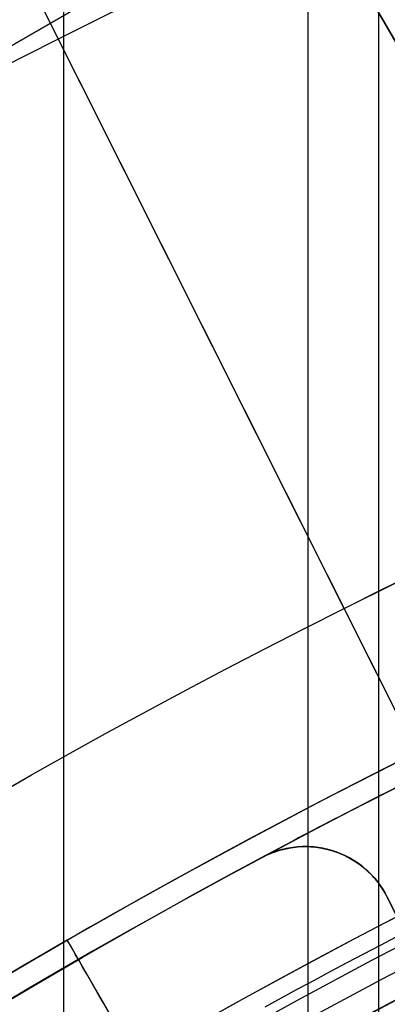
# Model space of a CAD drawing. Extents: x 16119 to 17321, y -6854 to -5812.
# Tile 56 of 68: x 16682.54 to 16686.55, y -6408.78 to -6398.04. Entities that reach past the tile are written whole.
import ezdxf

# ---------------------------------------------------------------- set-up
doc = ezdxf.new("R2010")
doc.units = 0
doc.layers.get('0').update_dxf_attribs({"linetype": 'CONTINUOUS'})
doc.layers.add('BLANCO_METALICO', color=7, linetype='CONTINUOUS')
doc.layers.add('COLOR', color=7, linetype='CONTINUOUS')

msp = doc.modelspace()

# ---------------------------------------------------------------- linework, layer by layer
for p, q in [((16683.02003097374, -6431.630242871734, 55.92514964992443), (16683.02003097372, -5811.867811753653, 55.92514964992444)), ((16685.67946878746, -5811.867811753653, 56.2954829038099), (16685.67946877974, -6429.202185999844, 56.2954829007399)), ((16686.45609002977, -6428.491982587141, 56.71842638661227), (16686.45609002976, -5811.867811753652, 56.71842638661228)), ((16683.05851825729, -6408.079530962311, 89.37470231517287), (16684.20851825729, -6410.071389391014, 89.37470231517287)), ((16683.05851825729, -6408.079530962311, 48.00000292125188), (16683.05851825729, -6408.079530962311, 54.89315626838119)), ((16683.05851825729, -6408.079530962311, 60.58108248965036), (16683.05851825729, -6408.079530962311, 89.37470231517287))]:
    msp.add_line(p, q)
at = {"extrusion": (-0.2249510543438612, 1.815235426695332e-15, 0.974370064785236)}
msp.add_lwpolyline([(6430.280943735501, 16368.81340159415), (6429.80552891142, 16368.47828393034), (6429.332365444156, 16368.13909265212), (6428.861502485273, 16367.79585114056), (6428.392988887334, 16367.44858360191), (6427.926873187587, 16367.09731506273), (6427.463203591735, 16366.74207136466), (6427.002027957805, 16366.38287915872), (6426.543393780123, 16366.01976589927), (6426.087348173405, 16365.65275983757), (6425.633937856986, 16365.28189001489), (6425.183209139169, 16364.9071862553), (6424.735207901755, 16364.52867915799), (6424.289979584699, 16364.14640008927), (6423.84756917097, 16363.76038117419), (6423.40802117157, 16363.3706552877), (6422.971379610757, 16362.97725604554), (6422.537688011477, 16362.58021779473), (6422.106989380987, 16362.17957560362), (6421.679326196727, 16361.77536525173), (6421.254740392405, 16361.36762321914), (6420.833273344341, 16360.95638667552), (6420.414965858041, 16360.54169346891), (6419.999858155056, 16360.12358211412), (6419.587989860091, 16359.70209178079), (6419.179399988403, 16359.27726228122), (6418.77412693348, 16358.84913405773), (6418.372208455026, 16358.41774816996), (6417.973681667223, 16357.98314628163), (6417.578583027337, 16357.54537064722), (6417.186948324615, 16357.10446409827), (6416.79881266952, 16356.66047002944), (6416.414210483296, 16356.21343238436), (6416.033175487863, 16355.76339564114), (6415.655740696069, 16355.31040479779), (6415.281938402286, 16354.85450535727), (6414.911800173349, 16354.39574331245), (6414.545356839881, 16353.93416513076), (6414.182638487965, 16353.46981773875), (6413.823674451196, 16353.00274850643), (6413.468493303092, 16352.53300523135), (6413.117122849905, 16352.06063612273), (6412.769590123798, 16351.5856897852), (6412.425921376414, 16351.10821520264), (6412.086142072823, 16350.62826172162), (6411.750276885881, 16350.14587903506), (6411.418349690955, 16349.66111716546), (6411.090383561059, 16349.17402644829), (6410.766400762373, 16348.68465751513), (6410.446422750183, 16348.19306127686), (6410.130470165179, 16347.6992889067), (6409.818562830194, 16347.2033918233), (6409.510719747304, 16346.70542167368), (6409.206959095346, 16346.20543031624), (6408.907298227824, 16345.70346980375), (6408.611753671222, 16345.19959236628), (6408.320341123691, 16344.69385039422), (6408.033075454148, 16344.18629642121), (6407.749970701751, 16343.67698310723), (6407.471040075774, 16343.16596322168), (6407.19629595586, 16342.65328962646), (6406.925749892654, 16342.13901525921), (6406.659412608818, 16341.62319311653), (6406.397294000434, 16341.10587623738), (6406.139403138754, 16340.58711768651), (6405.885748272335, 16340.06697053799), (6405.636336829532, 16339.54548785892), (6405.391175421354, 16339.02272269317), (6405.150269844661, 16338.49872804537), (6404.91362508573, 16337.97355686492), (6404.681245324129, 16337.44726203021), (6404.453133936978, 16336.91989633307), (6404.229293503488, 16336.39151246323), (6404.009725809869, 16335.86216299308), (6403.794431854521, 16335.33190036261), (6403.583411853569, 16334.80077686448), (6403.376665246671, 16334.2688446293), (6403.174190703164, 16333.7361556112), (6402.975986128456, 16333.2027615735), (6402.782048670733, 16332.6687140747), (6402.592374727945, 16332.13406445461), (6402.406959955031, 16331.59886382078), (6402.225799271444, 16331.06316303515), (6402.0488868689, 16330.52701270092), (6401.876216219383, 16329.99046314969), (6401.707780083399, 16329.45356442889), (6401.543570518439, 16328.91636628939), (6401.383578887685, 16328.37891817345), (6401.227795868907, 16327.8412692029), (6401.076211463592, 16327.30346816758), (6400.928815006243, 16326.76556351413), (6400.785595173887, 16326.22760333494), (6400.646539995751, 16325.68963535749), (6400.511636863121, 16325.15170693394), (6400.380872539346, 16324.61386503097), (6400.254233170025, 16324.07615621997), (6400.131704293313, 16323.53862666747), (6400.013270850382, 16323.00132212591), (6399.898917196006, 16322.46428792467), (6399.788627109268, 16321.9275689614), (6399.682383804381, 16321.39120969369), (6399.580169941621, 16320.85525413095), (6399.481967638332, 16320.31974582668), (6399.387758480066, 16319.784727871), (6399.297523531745, 16319.25024288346), (6399.211243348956, 16318.71633300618), (6399.128897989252, 16318.18303989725), (6399.050467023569, 16317.65040472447), (6398.975929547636, 16317.11846815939), (6398.905264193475, 16316.58727037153), (6398.8384491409, 16316.05685102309), (6398.775462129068, 16315.52724926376), (6398.716280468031, 16314.99850372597), (6398.660881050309, 16314.47065252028), (6398.609240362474, 16313.9437332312), (6398.561334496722, 16313.41778291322), (6398.517139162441, 16312.89283808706), (6398.476629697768, 16312.36893473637), (6398.439781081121, 16311.84610830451), (6398.406567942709, 16311.32439369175), (6398.376964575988, 16310.80382525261), (6398.350944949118, 16310.2844367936), (6398.328482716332, 16309.76626157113), (6398.30955122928, 16309.24933228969), (6398.294123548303, 16308.7336811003), (6398.282172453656, 16308.21933959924), (6398.273670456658, 16307.70633882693), (6398.268589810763, 16307.19470926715), (6398.266902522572, 16306.6844808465), (6398.268649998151, 16306.16523207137), (6398.273912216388, 16305.64453279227), (6398.282718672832, 16305.12241456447), (6398.295098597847, 16304.59890954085), (6398.311080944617, 16304.07405047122), (6398.330694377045, 16303.54787070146), (6398.353967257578, 16303.02040417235), (6398.380927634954, 16302.49168541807), (6398.411603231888, 16301.96174956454), (6398.446021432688, 16301.43063232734), (6398.484209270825, 16300.89837000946), (6398.526193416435, 16300.36499949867), (6398.572000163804, 16299.83055826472), (6398.621655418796, 16299.29508435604), (6398.67518468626, 16298.75861639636), (6398.732613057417, 16298.22119358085), (6398.793965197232, 16297.68285567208), (6398.859265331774, 16297.14364299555), (6398.92853723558, 16296.60359643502), (6399.001804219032, 16296.06275742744), (6399.079089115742, 16295.52116795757), (6399.160414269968, 16294.97887055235), (6399.245801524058, 16294.43590827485), (6399.335272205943, 16293.89232471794), (6399.428847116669, 16293.34816399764), (6399.526546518, 16292.80347074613), (6399.628390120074, 16292.25829010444), (6399.734397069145, 16291.71266771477), (6399.844585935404, 16291.16664971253), (6399.958974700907, 16290.62028271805), (6400.077580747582, 16290.0736138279), (6400.200420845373, 16289.52669060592), (6400.327511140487, 16288.97956107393), (6400.458867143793, 16288.43227370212), (6400.59450371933, 16287.88487739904), (6400.734435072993, 16287.33742150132), (6400.878674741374, 16286.7899557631), (6401.027235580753, 16286.24253034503), (6401.180129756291, 16285.69519580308), (6401.337368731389, 16285.14800307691), (6401.498963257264, 16284.60100347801), (6401.664923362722, 16284.05424867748), (6401.835258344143, 16283.50779069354), (6402.009976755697, 16282.9616818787), (6402.189086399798, 16282.41597490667), (6402.372594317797, 16281.87072275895), (6402.560506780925, 16281.32597871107), (6402.75282928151, 16280.78179631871), (6402.949566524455, 16280.23822940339), (6403.150722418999, 16279.69533203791), (6403.356300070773, 16279.1531585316), (6403.566301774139, 16278.61176341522), (6403.780729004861, 16278.07120142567), (6403.999582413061, 16277.53152749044), (6404.222861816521, 16276.99279671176), (6404.450566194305, 16276.45506435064), (6404.682693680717, 16275.91838581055), (6404.91924155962, 16275.38281662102), (6405.160206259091, 16274.84841242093), (6405.405583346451, 16274.31522894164), (6405.65536752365, 16273.78332198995), (6405.909552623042, 16273.25274743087), (6406.168131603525, 16272.7235611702), (6406.431096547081, 16272.19581913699), (6406.698438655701, 16271.66957726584), (6406.97014824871, 16271.14489147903), (6407.246214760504, 16270.62181766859), (6407.526626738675, 16270.10041167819), (6407.811371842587, 16269.58072928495), (6408.100436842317, 16269.06282618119), (6408.39380761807, 16268.54675795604), (6408.691469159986, 16268.03258007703), (6408.993405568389, 16267.52034787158), (6409.299600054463, 16267.01011650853), (6409.610034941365, 16266.50194097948), (6409.924691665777, 16265.9958760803), (6410.243550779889, 16265.49197639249), (6410.566591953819, 16264.99029626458), (6410.893793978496, 16264.49088979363), (6411.225134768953, 16263.99381080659), (6411.560591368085, 16263.4991128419), (6411.900139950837, 16263.00684913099), (6412.24375582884, 16262.51707257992), (6412.591413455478, 16262.02983575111), (6412.943086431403, 16261.54519084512), (6413.298747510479, 16261.06318968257), (6413.658368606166, 16260.58388368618), (6414.021920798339, 16260.10732386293), (6414.389374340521, 16259.63356078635), (6414.760698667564, 16259.16264457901), (6415.135862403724, 16258.69462489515), (6415.514833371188, 16258.22955090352), (6415.897578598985, 16257.76747127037), (6416.284064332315, 16257.30843414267), (6416.674256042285, 16256.8524871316), (6417.068118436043, 16256.39967729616), (6417.465615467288, 16255.95005112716), (6417.866710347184, 16255.50365453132), (6418.27136555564, 16255.06053281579), (6418.679542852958, 16254.62073067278), (6419.09120329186, 16254.18429216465), (6419.506307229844, 16253.75126070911), (6419.924814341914, 16253.32167906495), (6420.346683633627, 16252.89558931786), (6420.771873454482, 16252.47303286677), (6421.20034151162, 16252.05405041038), (6421.632044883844, 16251.63868193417), (6422.066940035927, 16251.22696669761), (6422.504982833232, 16250.8189432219), (6422.946128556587, 16250.41464927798), (6423.390331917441, 16250.01412187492), (6423.837547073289, 16249.61739724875), (6424.287727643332, 16249.22451085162), (6424.740826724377, 16248.83549734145), (6425.196796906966, 16248.45039057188), (6425.655590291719, 16248.06922358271), (6426.117158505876, 16247.69202859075), (6426.581452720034, 16247.31883698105), (6427.048423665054, 16246.94967929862), (6427.518021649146, 16246.5845852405), (6427.990196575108, 16246.22358364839), (6428.464897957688, 16245.86670250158), (6428.942074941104, 16245.51396891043), (6429.421676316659, 16245.16540911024), (6429.903650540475, 16244.82104845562), (6430.387945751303, 16244.48091141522), (6430.874509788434, 16244.14502156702), (6431.363290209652, 16243.81340159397)], dxfattribs=at)
at = {"extrusion": (-0.224951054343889, -4.293857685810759e-14, 0.9743700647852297)}
msp.add_lwpolyline([(6429.523326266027, 16243.81340159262), (6429.057395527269, 16244.15072514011), (6428.593736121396, 16244.49198488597), (6428.132394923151, 16244.83715706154), (6427.673418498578, 16245.18621712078), (6427.216853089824, 16245.53913974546), (6426.762744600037, 16245.89589885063), (6426.311138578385, 16246.25646759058), (6425.862080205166, 16246.62081836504), (6425.415614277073, 16246.98892282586), (6424.971785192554, 16247.36075188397), (6424.530636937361, 16247.73627571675), (6424.092213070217, 16248.11546377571), (6423.656556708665, 16248.49828479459), (6423.223710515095, 16248.88470679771), (6422.793716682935, 16249.27469710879), (6422.366616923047, 16249.66822235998), (6421.942452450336, 16250.0652485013), (6421.521263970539, 16250.46574081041), (6421.103091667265, 16250.86966390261), (6420.687975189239, 16251.27698174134), (6420.275953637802, 16251.68765764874), (6419.867065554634, 16252.10165431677), (6419.461348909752, 16252.5189338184), (6419.05884108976, 16252.93945761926), (6418.659578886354, 16253.36318658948), (6418.263598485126, 16253.7900810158), (6417.870935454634, 16254.220100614), (6417.481624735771, 16254.65320454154), (6417.09570063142, 16255.0893514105), (6416.713196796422, 16255.52849930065), (6416.334146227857, 16255.97060577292), (6415.958581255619, 16256.41562788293), (6415.586533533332, 16256.86352219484), (6415.218034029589, 16257.31424479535), (6414.853113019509, 16257.76775130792), (6414.491800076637, 16258.22399690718), (6414.134124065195, 16258.68293633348), (6413.780113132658, 16259.14452390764), (6413.429794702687, 16259.60871354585), (6413.083195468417, 16260.07545877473), (6412.740341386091, 16260.54471274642), (6412.40125766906, 16261.01642825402), (6412.065968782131, 16261.49055774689), (6411.734498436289, 16261.9670533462), (6411.406869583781, 16262.4458668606), (6411.083104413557, 16262.92694980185), (6410.76322434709, 16263.41025340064), (6410.44725003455, 16263.89572862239), (6410.13520135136, 16264.38332618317), (6409.827097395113, 16264.87299656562), (6409.522956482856, 16265.36469003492), (6409.222796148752, 16265.85835665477), (6408.926633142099, 16266.35394630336), (6408.634483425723, 16266.85140868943), (6408.346362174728, 16267.3506933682), (6408.062283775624, 16267.85174975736), (6407.782261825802, 16268.35452715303), (6407.506309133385, 16268.8589747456), (6407.234437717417, 16269.36504163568), (6406.966658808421, 16269.8726768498), (6406.702982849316, 16270.38182935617), (6406.443419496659, 16270.89244808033), (6406.187977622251, 16271.40448192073), (6405.936665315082, 16271.91787976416), (6405.689489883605, 16272.43259050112), (6405.446457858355, 16272.94856304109), (6405.207574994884, 16273.46574632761), (6404.972846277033, 16273.98408935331), (6404.742275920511, 16274.50354117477), (6404.515867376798, 16275.0240509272), (6404.293623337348, 16275.54556783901), (6404.075545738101, 16276.06804124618), (6403.861635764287, 16276.59142060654), (6403.651893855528, 16277.11565551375), (6403.446319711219, 16277.6406957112), (6403.24491229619, 16278.16649110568), (6403.047669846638, 16278.69299178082), (6402.85458987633, 16279.22014801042), (6402.665669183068, 16279.74791027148), (6402.480903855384, 16280.27622925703), (6402.300289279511, 16280.80505588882), (6402.123820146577, 16281.33434132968), (6401.951490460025, 16281.86403699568), (6401.783293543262, 16282.39409456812), (6401.619222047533, 16282.92446600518), (6401.459267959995, 16283.45510355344), (6401.303422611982, 16283.98595975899), (6401.151676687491, 16284.51698747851), (6401.004020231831, 16285.04813988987), (6400.860442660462, 16285.57937050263), (6400.720932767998, 16286.11063316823), (6400.585478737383, 16286.64188208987), (6400.454068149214, 16287.17307183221), (6400.326687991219, 16287.70415733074), (6400.203324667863, 16288.2350939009), (6400.083964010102, 16288.76583724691), (6399.968591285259, 16289.29634347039), (6399.857191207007, 16289.82656907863), (6399.749747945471, 16290.3564709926), (6399.64624513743, 16290.88600655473), (6399.546665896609, 16291.41513353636), (6399.45099282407, 16291.94381014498), (6399.359208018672, 16292.47199503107), (6399.271293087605, 16292.99964729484), (6399.187229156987, 16293.52672649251), (6399.106996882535, 16294.05319264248), (6399.030576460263, 16294.57900623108), (6398.957947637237, 16295.10412821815), (6398.889089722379, 16295.62852004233), (6398.82398159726, 16296.15214362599), (6398.762601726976, 16296.67496138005), (6398.704928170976, 16297.19693620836), (6398.650938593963, 16297.71803151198), (6398.600610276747, 16298.23821119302), (6398.553920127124, 16298.75743965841), (6398.510844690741, 16299.27568182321), (6398.471360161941, 16299.79290311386), (6398.435442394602, 16300.30906947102), (6398.403066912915, 16300.82414735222), (6398.374208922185, 16301.33810373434), (6398.348843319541, 16301.85090611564), (6398.326944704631, 16302.36252251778), (6398.308487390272, 16302.87292148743), (6398.29344541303, 16303.38207209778), (6398.281792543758, 16303.88994394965), (6398.273502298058, 16304.39650717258), (6398.268547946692, 16304.9017324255), (6398.266902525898, 16305.4055908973), (6398.268695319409, 16305.93152943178), (6398.274094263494, 16306.45895561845), (6398.28313000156, 16306.98783665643), (6398.295832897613, 16307.51813911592), (6398.312233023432, 16308.04982893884), (6398.332360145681, 16308.58287143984), (6398.356243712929, 16309.1172313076), (6398.383912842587, 16309.65287260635), (6398.415396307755, 16310.18975877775), (6398.45072252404, 16310.72785264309), (6398.48991953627, 16311.26711640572), (6398.5330150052, 16311.8075116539), (6398.580036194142, 16312.34899936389), (6398.631009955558, 16312.89153990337), (6398.685962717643, 16313.43509303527), (6398.744920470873, 16313.97961792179), (6398.807908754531, 16314.52507312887), (6398.874952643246, 16315.07141663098), (6398.946076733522, 16315.61860581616), (6399.021305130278, 16316.16659749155), (6399.100661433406, 16316.71534788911), (6399.184168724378, 16317.26481267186), (6399.271849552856, 16317.81494694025), (6399.363725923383, 16318.36570523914), (6399.4598192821, 16318.91704156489), (6399.560150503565, 16319.46890937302), (6399.664739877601, 16320.02126158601), (6399.773607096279, 16320.57405060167), (6399.886771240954, 16321.12722830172), (6400.004250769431, 16321.68074606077), (6400.126063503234, 16322.23455475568), (6400.252226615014, 16322.78860477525), (6400.382756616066, 16323.3428460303), (6400.517669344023, 16323.89722796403), (6400.65697995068, 16324.45169956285), (6400.800702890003, 16325.00620936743), (6400.948851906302, 16325.56070548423), (6401.101440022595, 16326.11513559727), (6401.25847952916, 16326.66944698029), (6401.419981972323, 16327.22358650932), (6401.585958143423, 16327.77750067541), (6401.756418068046, 16328.33113559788), (6401.931370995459, 16328.8844370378), (6402.110825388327, 16329.43735041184), (6402.294788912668, 16329.98982080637), (6402.483268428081, 16330.54179299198), (6402.676269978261, 16331.09321143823), (6402.873798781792, 16331.64402032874), (6403.075859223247, 16332.19416357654), (6403.282454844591, 16332.74358483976), (6403.493588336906, 16333.29222753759), (6403.709261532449, 16333.8400348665), (6403.929475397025, 16334.3869498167), (6404.154230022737, 16334.93291518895), (6404.38352462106, 16335.47787361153), (6404.617357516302, 16336.02176755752), (6404.855726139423, 16336.56453936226), (6405.098627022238, 16337.10613124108), (6405.346055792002, 16337.64648530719), (6405.598007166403, 16338.18554358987), (6405.854474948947, 16338.72324805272), (6406.115452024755, 16339.25954061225), (6406.38093035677, 16339.79436315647), (6406.650900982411, 16340.3276575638), (6406.925354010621, 16340.85936572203), (6407.204278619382, 16341.38942954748), (6407.487663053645, 16341.91779100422), (6407.775494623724, 16342.44439212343), (6408.067759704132, 16342.96917502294), (6408.364443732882, 16343.49208192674), (6408.665531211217, 16344.0130551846), (6408.97100570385, 16344.53203729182), (6409.280849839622, 16345.04897090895), (6409.595045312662, 16345.56379888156), (6409.913572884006, 16346.07646426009), (6410.236412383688, 16346.58691031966), (6410.5635427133, 16347.09508057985), (6410.894941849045, 16347.6009188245), (6411.230586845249, 16348.10436912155), (6411.570453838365, 16348.60537584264), (6411.914518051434, 16349.10388368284), (6412.262753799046, 16349.59983768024), (6412.615134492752, 16350.0931832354), (6412.971632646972, 16350.58386613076), (6413.332219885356, 16351.07183254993), (6413.696866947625, 16351.5570290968), (6414.065543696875, 16352.0394028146), (6414.438219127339, 16352.51890120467), (6414.814861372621, 16352.99547224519), (6415.195437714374, 16353.4690644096), (6415.579914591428, 16353.93962668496), (6415.968257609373, 16354.40710858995), (6416.360431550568, 16354.87146019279), (6416.756400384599, 16355.33263212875), (6417.156127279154, 16355.79057561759), (6417.559574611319, 16356.24524248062), (6417.966703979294, 16356.69658515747), (6418.377476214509, 16357.14455672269), (6418.791851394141, 16357.58911090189), (6419.209788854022, 16358.03020208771), (6419.631247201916, 16358.46778535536), (6420.056184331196, 16358.90181647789), (6420.484557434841, 16359.33225194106), (6420.916323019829, 16359.75904895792), (6421.351436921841, 16360.18216548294), (6421.789854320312, 16360.60156022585), (6422.2315297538, 16361.01719266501), (6422.676417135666, 16361.42902306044), (6423.124469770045, 16361.83701246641), (6423.575640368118, 16362.24112274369), (6424.029881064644, 16362.64131657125), (6424.487143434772, 16363.03755745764), (6424.94737851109, 16363.42980975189), (6425.410536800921, 16363.81803865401), (6425.876568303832, 16364.20221022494), (6426.345422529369, 16364.58229139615), (6426.817048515, 16364.95824997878), (6427.291394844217, 16365.33005467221), (6427.768409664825, 16365.69767507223), (6428.248040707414, 16366.0610816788), (6428.73023530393, 16366.42024590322), (6429.214940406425, 16366.77514007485), (6429.702102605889, 16367.1257374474), (6430.19166815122, 16367.47201220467), (6430.683582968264, 16367.81393946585), (6431.17779267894, 16368.15149529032), (6431.674242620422, 16368.48465668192), (6432.172877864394, 16368.81340159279)], dxfattribs=at)
at = {"extrusion": (-0.2249510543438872, -3.813241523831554e-14, 0.9743700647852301)}
msp.add_lwpolyline([(6435.731131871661, 16243.81340159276), (6435.220582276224, 16244.12236999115), (6434.712036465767, 16244.43603470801), (6434.205554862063, 16244.75437677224), (6433.701197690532, 16245.07737613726), (6433.199024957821, 16245.40501168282), (6432.699096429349, 16245.73726121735), (6432.201471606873, 16246.07410148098), (6431.706209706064, 16246.41550814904), (6431.213369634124, 16246.76145583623), (6430.723009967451, 16247.11191810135), (6430.23518892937, 16247.4668674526), (6429.749964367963, 16247.82627535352), (6429.267393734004, 16248.1901122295), (6428.787534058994, 16248.55834747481), (6428.310441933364, 16248.93094946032), (6427.836173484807, 16249.30788554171), (6427.364784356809, 16249.68912206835), (6426.896329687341, 16250.07462439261), (6426.430864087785, 16250.46435687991), (6425.96844162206, 16250.85828291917), (6425.509115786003, 16251.25636493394), (6425.052939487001, 16251.65856439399), (6424.59996502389, 16252.06484182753), (6424.15024406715, 16252.47515683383), (6423.703827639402, 16252.88946809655), (6423.260766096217, 16253.30773339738), (6422.821109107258, 16253.72990963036), (6422.384905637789, 16254.15595281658), (6421.952203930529, 16254.58581811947), (6421.523051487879, 16255.01945986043), (6421.097495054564, 16255.45683153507), (6420.675580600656, 16255.89788582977), (6420.257353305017, 16256.34257463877), (6419.842857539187, 16256.79084908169), (6419.432136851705, 16257.24265952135), (6419.02523395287, 16257.69795558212), (6418.622190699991, 16258.15668616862), (6418.22304808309, 16258.61879948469), (6417.82784621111, 16259.08424305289), (6417.436624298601, 16259.55296373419), (6417.049420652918, 16260.02490774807), (6416.666272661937, 16260.50002069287), (6416.287216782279, 16260.97824756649), (6415.912288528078, 16261.45953278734), (6415.541522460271, 16261.94382021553), (6415.174952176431, 16262.43105317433), (6414.812610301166, 16262.92117447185), (6414.454528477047, 16263.41412642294), (6414.100737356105, 16263.90985087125), (6413.751266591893, 16264.40828921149), (6413.406144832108, 16264.90938241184), (6413.065399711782, 16265.41307103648), (6412.729057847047, 16265.91929526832), (6412.397144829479, 16266.4279949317), (6412.069685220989, 16266.93910951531), (6411.746702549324, 16267.45257819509), (6411.428219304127, 16267.96833985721), (6411.114256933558, 16268.48633312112), (6410.804835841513, 16269.00649636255), (6410.499975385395, 16269.52876773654), (6410.199693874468, 16270.05308520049), (6409.904008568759, 16270.57938653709), (6409.612935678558, 16271.10760937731), (6409.326490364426, 16271.63769122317), (6409.044686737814, 16272.16956947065), (6408.76753786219, 16272.7031814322), (6408.495055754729, 16273.23846435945), (6408.227251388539, 16273.77535546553), (6407.964134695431, 16274.3137919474), (6407.705714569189, 16274.85371100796), (6407.451998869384, 16275.39504987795), (6407.202994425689, 16275.93774583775), (6406.958707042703, 16276.48173623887), (6406.719141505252, 16277.02695852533), (6406.484301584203, 16277.57335025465), (6406.254190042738, 16278.12084911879), (6406.028808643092, 16278.66939296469), (6405.808158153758, 16279.21891981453), (6405.592238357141, 16279.76936788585), (6405.381048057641, 16280.32067561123), (6405.174585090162, 16280.8727816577), (6404.972846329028, 16281.42562494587), (6404.775827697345, 16281.97914466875), (6404.583524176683, 16282.53328031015), (6404.395929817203, 16283.08797166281), (6404.213037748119, 16283.64315884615), (6404.034840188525, 16284.19878232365), (6403.861328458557, 16284.7547829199), (6403.692492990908, 16285.31110183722), (6403.52832334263, 16285.86768067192), (6403.368808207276, 16286.42446143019), (6403.213935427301, 16286.98138654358), (6403.063692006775, 16287.53839888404), (6402.918064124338, 16288.09544177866), (6402.777037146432, 16288.65245902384), (6402.640595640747, 16289.20939489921), (6402.508723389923, 16289.76619418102), (6402.381403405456, 16290.32280215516), (6402.258617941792, 16290.87916462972), (6402.140348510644, 16291.43522794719), (6402.026575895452, 16291.99093899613), (6401.917280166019, 16292.54624522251), (6401.81244069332, 16293.10109464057), (6401.712036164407, 16293.65543584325), (6401.616044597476, 16294.2092180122), (6401.524443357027, 16294.76239092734), (6401.437209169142, 16295.31490497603), (6401.354318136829, 16295.86671116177), (6401.275745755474, 16296.41776111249), (6401.201466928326, 16296.96800708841), (6401.131455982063, 16297.51740198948), (6401.065686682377, 16298.06589936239), (6401.004132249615, 16298.61345340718), (6400.946765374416, 16299.16001898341), (6400.893558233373, 16299.70555161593), (6400.844482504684, 16300.25000750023), (6400.799509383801, 16300.79334350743), (6400.758609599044, 16301.33551718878), (6400.7217534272, 16301.8764867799), (6400.688910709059, 16302.41621120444), (6400.660050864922, 16302.95465007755), (6400.635142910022, 16303.49176370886), (6400.614155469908, 16304.02751310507), (6400.597056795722, 16304.56185997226), (6400.583814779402, 16305.09476671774), (6400.574396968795, 16305.62619645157), (6400.568770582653, 16306.15611298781), (6400.56690252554, 16306.68448084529), (6400.568701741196, 16307.20302176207), (6400.574120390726, 16307.72305499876), (6400.583189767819, 16308.24454703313), (6400.595940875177, 16308.76746368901), (6400.612404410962, 16309.29177013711), (6400.632610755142, 16309.81743089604), (6400.656589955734, 16310.34440983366), (6400.684371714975, 16310.8726701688), (6400.715985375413, 16311.40217447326), (6400.751459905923, 16311.93288467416), (6400.790823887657, 16312.46476205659), (6400.834105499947, 16312.99776726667), (6400.881332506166, 16313.53186031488), (6400.932532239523, 16314.06700057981), (6400.987731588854, 16314.60314681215), (6401.046956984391, 16315.14025713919), (6401.110234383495, 16315.67828906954), (6401.177589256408, 16316.21719949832), (6401.249046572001, 16316.75694471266), (6401.324630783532, 16317.29748039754), (6401.404365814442, 16317.83876164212), (6401.488275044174, 16318.38074294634), (6401.576381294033, 16318.92337822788), (6401.668706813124, 16319.46662082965), (6401.765273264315, 16320.01042352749), (6401.86610171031, 16320.55473853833), (6401.971212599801, 16321.09951752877), (6402.0806257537, 16321.64471162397), (6402.194360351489, 16322.19027141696), (6402.312434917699, 16322.73614697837), (6402.434867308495, 16323.28228786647), (6402.561674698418, 16323.82864313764), (6402.692873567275, 16324.37516135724), (6402.828479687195, 16324.92179061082), (6402.968508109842, 16325.46847851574), (6403.112973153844, 16326.01517223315), (6403.261888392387, 16326.56181848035), (6403.415266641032, 16327.10836354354), (6403.573119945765, 16327.65475329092), (6403.735459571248, 16328.20093318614), (6403.902295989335, 16328.74684830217), (6404.073638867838, 16329.29244333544), (6404.249497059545, 16329.83766262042), (6404.429878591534, 16330.38245014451), (6404.614790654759, 16330.92674956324), (6404.804239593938, 16331.47050421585), (6404.998230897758, 16332.01365714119), (6405.196769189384, 16332.55615109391), (6405.39985821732, 16333.09792856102), (6405.607500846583, 16333.63893177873), (6405.819699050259, 16334.17910274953), (6406.036453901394, 16334.71838325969), (6406.257765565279, 16335.25671489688), (6406.483633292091, 16335.79403906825), (6406.714055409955, 16336.33029701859), (6406.949029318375, 16336.86542984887), (6407.188551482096, 16337.39937853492), (6407.43261742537, 16337.9320839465), (6407.68122172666, 16338.46348686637), (6407.934358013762, 16338.99352800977), (6408.192018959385, 16339.52214804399), (6408.454196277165, 16340.04928760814), (6408.720880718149, 16340.5748873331), (6408.992062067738, 16341.09888786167), (6409.267729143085, 16341.62122986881), (6409.547869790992, 16342.14185408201), (6409.832470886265, 16342.66070130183), (6410.121518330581, 16343.17771242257), (6410.414997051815, 16343.69282845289), (6410.712891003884, 16344.20599053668), (6411.015183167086, 16344.71713997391), (6411.321855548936, 16345.22621824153), (6411.632889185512, 16345.73316701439), (6411.948264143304, 16346.23792818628), (6412.267959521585, 16346.74044389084), (6412.591953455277, 16347.24065652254), (6412.920223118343, 16347.73850875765), (6413.252744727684, 16348.23394357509), (6413.589493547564, 16348.72690427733), (6413.930443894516, 16349.2173345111), (6414.275569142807, 16349.70517828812), (6414.624841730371, 16350.19038000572), (6414.978233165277, 16350.67288446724), (6415.335714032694, 16351.15263690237), (6415.697254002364, 16351.62958298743), (6416.062821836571, 16352.10366886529), (6416.432385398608, 16352.57484116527), (6416.805911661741, 16353.04304702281), (6417.183366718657, 16353.50823409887), (6417.564715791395, 16353.97035059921), (6417.949923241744, 16354.42934529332), (6418.338952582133, 16354.88516753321), (6418.731766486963, 16355.33776727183), (6419.128326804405, 16355.7870950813), (6419.528594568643, 16356.23310217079), (6419.932530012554, 16356.67574040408), (6420.340092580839, 16357.11496231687), (6420.751240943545, 16357.55072113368), (6421.165933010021, 16357.98297078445), (6421.584125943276, 16358.41166592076), (6422.005776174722, 16358.83676193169), (6422.430839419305, 16359.25821495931), (6422.859270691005, 16359.6759819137), (6423.291024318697, 16360.09002048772), (6423.726053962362, 16360.50028917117), (6424.164312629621, 16360.90674726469), (6424.605752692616, 16361.30935489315), (6425.050325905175, 16361.70807301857), (6425.4979834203, 16362.10286345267), (6425.948675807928, 16362.49368886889), (6426.402353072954, 16362.88051281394), (6426.858964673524, 16363.26329971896), (6427.318459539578, 16363.64201491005), (6427.780786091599, 16364.01662461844), (6428.245892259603, 16364.38709599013), (6428.713725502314, 16364.75339709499), (6429.184232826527, 16365.11549693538), (6429.657360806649, 16365.47336545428), (6430.133055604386, 16365.82697354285), (6430.611262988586, 16366.17629304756), (6431.091928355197, 16366.5212967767), (6431.574996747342, 16366.86195850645), (6432.060412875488, 16367.19825298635), (6432.548121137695, 16367.53015594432), (6433.038065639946, 16367.8576440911), (6433.530190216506, 16368.18069512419), (6434.024438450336, 16368.49928773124), (6434.520753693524, 16368.81340159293)], dxfattribs=at)
at = {"extrusion": (-0.2249510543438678, -2.125442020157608e-14, 0.9743700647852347)}
msp.add_lwpolyline([(6436.038130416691, 16368.45963077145), (6435.524016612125, 16368.15204146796), (6435.01188904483, 16367.83970087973), (6434.50180909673, 16367.52262759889), (6433.99383796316, 16367.20084131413), (6433.488036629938, 16366.87436280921), (6432.984465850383, 16366.54321396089), (6432.48318612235, 16366.20741773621), (6431.984257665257, 16365.86699818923), (6431.487740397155, 16365.52198045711), (6430.993693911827, 16365.17239075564), (6430.502177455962, 16364.81825637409), (6430.013249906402, 16364.45960566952), (6429.52696974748, 16364.09646806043), (6429.043395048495, 16363.72887401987), (6428.562583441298, 16363.3568550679), (6428.084592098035, 16362.98044376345), (6427.609477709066, 16362.59967369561), (6427.137296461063, 16362.21457947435), (6426.668104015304, 16361.82519672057), (6426.201955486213, 16361.43156205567), (6425.7389054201, 16361.03371309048), (6425.279007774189, 16360.63168841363), (6424.822315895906, 16360.22552757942), (6424.368882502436, 16359.81527109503), (6423.918759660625, 16359.40096040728), (6423.471998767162, 16358.98263788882), (6423.028650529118, 16358.56034682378), (6422.588764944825, 16358.13413139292), (6422.152391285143, 16357.7040366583), (6421.71957807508, 16357.27010854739), (6421.29037307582, 16356.83239383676), (6420.86482326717, 16356.39094013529), (6420.442974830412, 16355.94579586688), (6420.024873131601, 16355.49701025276), (6419.610562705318, 16355.04463329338), (6419.200087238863, 16354.58871574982), (6418.793489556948, 16354.12930912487), (6418.390811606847, 16353.66646564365), (6417.992094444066, 16353.20023823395), (6417.597378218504, 16352.73068050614), (6417.206702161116, 16352.25784673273), (6416.82010457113, 16351.78179182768), (6416.437622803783, 16351.30257132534), (6416.059293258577, 16350.82024135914), (6415.685151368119, 16350.33485863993), (6415.31523158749, 16349.84648043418), (6414.949567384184, 16349.35516454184), (6414.588191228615, 16348.86096927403), (6414.231134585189, 16348.3639534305), (6413.878427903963, 16347.86417627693), (6413.530100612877, 16347.36169752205), (6413.186181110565, 16346.85657729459), (6412.846696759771, 16346.34887612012), (6412.51167388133, 16345.83865489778), (6412.181137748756, 16345.32597487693), (6411.855112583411, 16344.81089763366), (6411.53362155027, 16344.29348504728), (6411.216686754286, 16343.7737992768), (6410.90432923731, 16343.25190273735), (6410.59656897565, 16342.72785807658), (6410.293424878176, 16342.20172815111), (6409.994914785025, 16341.673576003), (6409.701055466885, 16341.14346483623), (6409.411862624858, 16340.61145799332), (6409.127350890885, 16340.07761893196), (6408.847533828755, 16339.54201120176), (6408.57242393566, 16339.00469842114), (6408.302032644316, 16338.46574425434), (6408.036370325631, 16337.92521238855), (6407.775446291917, 16337.38316651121), (6407.519268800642, 16336.83967028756), (6407.267845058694, 16336.29478733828), (6407.021181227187, 16335.74858121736), (6406.779282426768, 16335.20111539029), (6406.542152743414, 16334.65245321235), (6406.30979523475, 16334.10265790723), (6406.082211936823, 16333.55179254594), (6405.859403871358, 16332.99992002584), (6405.641371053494, 16332.4471030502), (6405.42811249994, 16331.89340410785), (6405.219626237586, 16331.33888545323), (6405.015909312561, 16330.78360908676), (6404.816957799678, 16330.22763673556), (6404.622766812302, 16329.67102983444), (6404.433330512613, 16329.11384950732), (6404.248642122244, 16328.556156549), (6404.068693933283, 16327.99801140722), (6403.89347731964, 16327.43947416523), (6403.722982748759, 16326.88060452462), (6403.557199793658, 16326.32146178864), (6403.396117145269, 16325.76210484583), (6403.239722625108, 16325.20259215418), (6403.088003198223, 16324.64298172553), (6402.940944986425, 16324.08333111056), (6402.79853328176, 16323.52369738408), (6402.660752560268, 16322.9641371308), (6402.527586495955, 16322.40470643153), (6402.399017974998, 16321.84546084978), (6402.275029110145, 16321.28645541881), (6402.155601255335, 16320.72774462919), (6402.040715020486, 16320.16938241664), (6401.930350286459, 16319.61142215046), (6401.824486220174, 16319.05391662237), (6401.723101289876, 16318.49691803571), (6401.626173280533, 16317.94047799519), (6401.533679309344, 16317.38464749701), (6401.445595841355, 16316.82947691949), (6401.361898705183, 16316.27501601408), (6401.282563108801, 16315.7213138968), (6401.207563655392, 16315.16841904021), (6401.136874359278, 16314.61637926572), (6401.07046866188, 16314.06524173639), (6401.008319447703, 16313.51505295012), (6400.950399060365, 16312.96585873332), (6400.896679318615, 16312.41770423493), (6400.847131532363, 16311.87063392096), (6400.801726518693, 16311.32469156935), (6400.76043461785, 16310.77992026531), (6400.723225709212, 16310.236362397), (6400.690069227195, 16309.69405965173), (6400.66093417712, 16309.15305301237), (6400.635789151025, 16308.61338275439), (6400.614602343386, 16308.07508844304), (6400.597341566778, 16307.53820893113), (6400.583974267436, 16307.00278235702), (6400.574467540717, 16306.46884614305), (6400.568788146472, 16305.93643699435), (6400.566902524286, 16305.40559089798), (6400.568654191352, 16304.89394761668), (6400.573929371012, 16304.38085096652), (6400.582758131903, 16303.86633313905), (6400.595170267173, 16303.35042694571), (6400.611195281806, 16302.83316581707), (6400.63086237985, 16302.31458380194), (6400.654200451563, 16301.79471556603), (6400.681238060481, 16301.27359639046), (6400.712003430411, 16300.75126216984), (6400.746524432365, 16300.22774941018), (6400.784828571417, 16299.70309522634), (6400.826942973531, 16299.17733733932), (6400.872894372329, 16298.65051407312), (6400.922709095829, 16298.12266435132), (6400.97641305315, 16297.59382769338), (6401.034031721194, 16297.06404421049), (6401.09559013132, 16296.53335460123), (6401.16111285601, 16296.0018001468), (6401.230623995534, 16295.46942270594), (6401.304147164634, 16294.9362647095), (6401.381705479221, 16294.4023691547), (6401.463321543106, 16293.86777959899), (6401.549017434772, 16293.33254015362), (6401.638814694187, 16292.79669547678), (6401.732734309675, 16292.2602907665), (6401.830796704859, 16291.72337175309), (6401.933021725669, 16291.18598469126), (6402.039428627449, 16290.64817635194), (6402.150036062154, 16290.10999401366), (6402.264862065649, 16289.57148545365), (6402.383924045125, 16289.0326989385), (6402.507238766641, 16288.49368321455), (6402.634822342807, 16287.95448749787), (6402.766690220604, 16287.41516146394), (6402.902857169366, 16286.87575523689), (6403.043337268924, 16286.3363193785), (6403.188143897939, 16285.79690487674), (6403.3372897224, 16285.25756313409), (6403.490786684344, 16284.71834595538), (6403.648645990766, 16284.17930553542), (6403.810878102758, 16283.6404944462), (6403.977492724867, 16283.10196562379), (6404.148498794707, 16282.56377235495), (6404.323904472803, 16282.02596826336), (6404.503717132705, 16281.48860729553), (6404.68794335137, 16280.9517437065), (6404.876588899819, 16280.41543204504), (6405.069658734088, 16279.87972713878), (6405.267156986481, 16279.34468407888), (6405.469086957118, 16278.81035820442), (6405.675451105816, 16278.27680508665), (6405.886251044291, 16277.7440805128), (6406.101487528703, 16277.21224046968), (6406.321160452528, 16276.6813411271), (6406.545268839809, 16276.15143882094), (6406.773810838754, 16275.62259003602), (6407.006783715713, 16275.09485138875), (6407.244183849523, 16274.56827960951), (6407.486006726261, 16274.04293152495), (6407.732246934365, 16273.51886403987), (6407.982898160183, 16272.99613411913), (6408.237953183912, 16272.47479876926), (6408.497403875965, 16271.95491501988), (6408.761241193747, 16271.43653990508), (6409.029455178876, 16270.91973044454), (6409.302034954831, 16270.40454362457), (6409.578968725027, 16269.891036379), (6409.860243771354, 16269.37926557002), (6410.145846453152, 16268.8692879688), (6410.435762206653, 16268.3611602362), (6410.729975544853, 16267.85493890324), (6411.028470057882, 16267.35068035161), (6411.331228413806, 16266.84844079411), (6411.638232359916, 16266.34827625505), (6411.949462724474, 16265.85024255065), (6412.264899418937, 16265.35439526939), (6412.584521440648, 16264.86078975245), (6412.908306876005, 16264.36948107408), (6413.236232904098, 16263.88052402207), (6413.568275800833, 16263.39397307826), (6413.904410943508, 16262.90988239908), (6414.244612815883, 16262.42830579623), (6414.58885501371, 16261.9492967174), (6414.937110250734, 16261.47290822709), (6415.289350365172, 16260.99919298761), (6415.64554632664, 16260.52820324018), (6416.005668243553, 16260.05999078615), (6416.369685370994, 16259.59460696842), (6416.737566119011, 16259.13210265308), (6417.109278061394, 16258.67252821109), (6417.484787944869, 16258.21593350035), (6417.86406169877, 16257.76236784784), (6418.247064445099, 16257.31188003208), (6418.633760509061, 16256.86451826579), (6419.024113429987, 16256.42033017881), (6419.418085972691, 16255.9793628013), (6419.815640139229, 16255.54166254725), (6420.216737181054, 16255.10727519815), (6420.621337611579, 16254.67624588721), (6421.029401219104, 16254.24861908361), (6421.44088708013, 16253.82443857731), (6421.855753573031, 16253.40374746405), (6422.273958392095, 16252.98658813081), (6422.695458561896, 16252.57300224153), (6423.120210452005, 16252.16303072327), (6423.54816979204, 16251.75671375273), (6423.979291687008, 16251.35409074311), (6424.413530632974, 16250.9552003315), (6424.850840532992, 16250.56008036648), (6425.291174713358, 16250.16876789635), (6425.734485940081, 16249.7812991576), (6426.18072643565, 16249.39770956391), (6426.629847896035, 16249.01803369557), (6427.081801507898, 16248.64230528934), (6427.536537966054, 16248.27055722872), (6427.994007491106, 16247.90282153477), (6428.454159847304, 16247.53912935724), (6428.91694436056, 16247.17951096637), (6429.382309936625, 16246.82399574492), (6429.850205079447, 16246.47261218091), (6430.320577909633, 16246.12538786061), (6430.793376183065, 16245.78234946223), (6431.2685473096, 16245.44352274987), (6431.746038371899, 16245.1089325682), (6432.225796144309, 16244.77860283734), (6432.707767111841, 16244.4525565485), (6433.191897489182, 16244.1308157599), (6433.678133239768, 16243.8134015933)], dxfattribs=at)
for points in [[(16686.61511657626, -6406.156327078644), (16686.21471528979, -6406.360214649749), (16685.81558238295, -6406.566565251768), (16685.41773394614, -6406.775373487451), (16685.02118606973, -6406.986633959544), (16684.62595484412, -6407.200341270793), (16684.23205635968, -6407.416490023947), (16683.8395067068, -6407.635074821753), (16683.44832197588, -6407.856090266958), (16683.05851825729, -6408.079530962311), (16682.67011107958, -6408.305390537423), (16682.28311372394, -6408.533658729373)], [(16686.90007661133, -6407.694464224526), (16686.50911791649, -6407.896588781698), (16686.11941738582, -6408.101120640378), (16685.73099078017, -6408.308054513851), (16685.3438538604, -6408.517385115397), (16684.95802238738, -6408.7291071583), (16684.57351212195, -6408.943215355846)]]:
    msp.add_lwpolyline(points)
at = {"extrusion": (0, 0, -1)}
for centre in [(-16719.67974614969, -6471.509358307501, -89.37470231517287), (-16719.67974614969, -6471.509358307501, -46.50000292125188)]:
    msp.add_arc(centre, 70.9424557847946, 329.9999999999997, 149.9999999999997, dxfattribs=at)
for centre, radius, start, end in [((16719.67974614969, -6471.509358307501, 89.37470231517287), 73.2424557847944, 30.00000000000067, 210.0000000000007), ((16719.67974614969, -6471.509358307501, 68.68735261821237), 73.24245578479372, 91.17126672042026, 191.5820307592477), ((16719.67974614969, -6471.509358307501, 46.50000292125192), 71.7424557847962, 52.49999999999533, 187.5000000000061), ((16719.67974619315, -6471.509358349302, 88.63012703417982), 71.44457953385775, 30.00000004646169, 209.9999999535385), ((16719.67974614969, -6471.509358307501, 89.05580518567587), 71.21139006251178, 29.99999999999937, 209.9999999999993), ((16719.67974614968, -6471.509358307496, 88.1250029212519), 70.9394553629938, 74.9999999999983, 165.000000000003), ((16719.67974614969, -6471.509358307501, 67.93735261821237), 70.94245578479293, 93.83645893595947, 193.7167436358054), ((16719.67974614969, -6471.509358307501, 88.125002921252), 70.93945536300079, 97.49999999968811, 142.4999999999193)]:
    msp.add_arc(centre, radius, start, end)
at = {"extrusion": (0.8660254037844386, 0.5000000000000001, 0)}
msp.add_arc((-13892.58892241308, 48.00000292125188, 11243.91272415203), 1.49999999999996, 270, 0, dxfattribs=at)
at = {"layer": 'BLANCO_METALICO'}
for p, q in [((16670.01922699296, -6405.495276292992, 184.6470783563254), (16687.33974262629, -6395.495271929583, 184.6470783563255)), ((16685.60768805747, -6396.495274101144, 187.6470783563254), (16671.75127403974, -6404.495278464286, 187.6470783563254)), ((16685.60768805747, -6396.495274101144, 187.6470783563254), (16691.05732589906, -6405.934321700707, 187.6470783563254)), ((16691.18413300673, -6406.153958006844, 190.1470783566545), (16685.60768805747, -6396.495274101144, 190.1470783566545)), ((16685.60768805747, -6396.495274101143, 188.89707835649), (16691.18413300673, -6406.153958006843, 188.89707835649))]:
    msp.add_line(p, q, dxfattribs=at)
at = {"layer": 'BLANCO_METALICO', "extrusion": (0, 0, -1)}
for centre, radius, start, end in [((-16719.67948292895, -6471.509358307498, -171.6470783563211), 99.0999999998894, 359.9999999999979, 180.0000000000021), ((-16719.67948292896, -6471.509358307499, -170.0309014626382), 98.69999999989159, 359.9999999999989, 180.0000000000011), ((-16719.67948292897, -6471.509358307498, -168.5309014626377), 98.6999999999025, 359.9999999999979, 180.0000000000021), ((-16719.67948292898, -6471.509358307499, -168.0309014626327), 98.19999999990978, 359.9999999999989, 180.0000000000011), ((-16719.67948292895, -6471.509358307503, -171.6470783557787), 99.49999999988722, 1.047441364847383e-12, 179.9999999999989), ((-16719.67948292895, -6471.509358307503, -170.8389899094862), 99.49999999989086, 1.047441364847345e-12, 179.9999999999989), ((-16719.67948292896, -6471.509358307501, -169.2809014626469), 99.49999999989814, 0, 180), ((-16719.67948292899, -6471.509358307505, -167.2309014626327), 98.19999999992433, 2.122615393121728e-12, 179.9999999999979)]:
    msp.add_arc(centre, radius, start, end, dxfattribs=at)
at = {"layer": 'BLANCO_METALICO'}
for centre, radius, start, end in [((16719.67948292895, -6471.509358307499, 170.030901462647), 99.49999999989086, 359.9999999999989, 180.0000000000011), ((16719.67948292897, -6471.509358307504, 168.5309014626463), 99.49999999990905, 1.57116204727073e-12, 179.9999999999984), ((16719.67948292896, -6471.509358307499, 171.6470783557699), 98.69999999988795, 359.9999999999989, 180.0000000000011), ((16719.67948292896, -6471.509358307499, 170.8389899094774), 98.69999999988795, 359.9999999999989, 180.0000000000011), ((16719.67948292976, -6471.509358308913, 187.647078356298), 71.54937665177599, 113.580281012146, 118.7987321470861)]:
    msp.add_arc(centre, radius, start, end, dxfattribs=at)
at = {"layer": 'COLOR'}
for p, q in [((16686.0762616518, -6404.458608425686, 22.44590218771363), (16651.40099855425, -6335.269280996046, -10.5408938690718)), ((16692.30789574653, -6416.892906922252, 26.20000054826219), (16653.36886313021, -6339.195861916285, -10.84294629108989)), ((16686.07626165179, -6404.458608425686, 22.44590218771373), (16686.07626165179, -6404.458608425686, 43.50000292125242)), ((16686.97235476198, -6406.246628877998, 43.50000292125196), (16686.0762616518, -6404.458608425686, 43.50000292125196)), ((16685.20476502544, -6407.16327899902, 23.29852195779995), (16685.18021516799, -6407.1760102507, 23.29836120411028)), ((16685.19245938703, -6407.169575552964, 30.30000054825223), (16685.18021516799, -6407.1760102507, 23.29836120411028)), ((16685.20476502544, -6407.16327899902, 30.30000054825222), (16685.20476502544, -6407.16327899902, 23.29852195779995)), ((16686.54682180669, -6407.609242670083, 30.30000054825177), (16690.80513998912, -6416.106082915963, 30.30000054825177)), ((16686.54682180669, -6407.609242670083, 30.30000054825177), (16686.54682180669, -6407.609242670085, 23.73341816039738)), ((16686.54682180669, -6407.609242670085, 23.73341816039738), (16690.80513998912, -6416.106082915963, 27.78394073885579)), ((16689.99854891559, -6414.496650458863, 27.01670935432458), (16686.54682180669, -6407.609242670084, 27.01670935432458))]:
    msp.add_line(p, q, dxfattribs=at)
msp.add_polyline3d([(16686.54682180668, -6407.609242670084, 23.73341816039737), (16686.53576824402, -6407.587942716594, 23.7231898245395), (16686.52428267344, -6407.566991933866, 23.71300886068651), (16686.51236464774, -6407.546390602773, 23.70287526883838), (16686.50001371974, -6407.526139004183, 23.69278904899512), (16686.48722944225, -6407.50623741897, 23.68275020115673), (16686.47401136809, -6407.486686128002, 23.67275872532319), (16686.46035905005, -6407.46748541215, 23.66281462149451), (16686.44627204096, -6407.448635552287, 23.65291788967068), (16686.43179236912, -6407.430174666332, 23.643091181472), (16686.41693785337, -6407.412119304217, 23.63334420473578), (16686.40167173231, -6407.394437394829, 23.62365754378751), (16686.38595724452, -6407.377096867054, 23.61401178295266), (16686.3697576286, -6407.360065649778, 23.60438750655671), (16686.35303612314, -6407.343311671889, 23.59476529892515), (16686.33575596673, -6407.326802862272, 23.58512574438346), (16686.31788039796, -6407.310507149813, 23.57544942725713), (16686.29954356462, -6407.294555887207, 23.56581231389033), (16686.28090400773, -6407.279102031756, 23.55630331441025), (16686.26196155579, -6407.264145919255, 23.5469224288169), (16686.24271603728, -6407.249687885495, 23.53766965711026), (16686.22316728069, -6407.235728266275, 23.52854499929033), (16686.20331511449, -6407.22226739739, 23.5195484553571), (16686.18315936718, -6407.209305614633, 23.51068002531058), (16686.16269986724, -6407.1968432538, 23.50193970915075), (16686.14200841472, -6407.184906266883, 23.4933513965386), (16686.12111577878, -6407.173505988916, 23.48492532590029), (16686.09996024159, -6407.162620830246, 23.47664102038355), (16686.07848008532, -6407.152229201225, 23.46847800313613), (16686.05661359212, -6407.142309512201, 23.46041579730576), (16686.03429904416, -6407.132840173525, 23.45243392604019), (16686.01147472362, -6407.123799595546, 23.44451191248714), (16685.98807891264, -6407.115166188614, 23.43662927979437), (16685.96433002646, -6407.1070360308, 23.42886529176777), (16685.94048779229, -6407.099519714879, 23.42131286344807), (16685.91655246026, -6407.09261742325, 23.41397199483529), (16685.89252428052, -6407.086329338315, 23.40684268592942), (16685.86840350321, -6407.080655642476, 23.39992493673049), (16685.84419037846, -6407.075596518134, 23.39321874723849), (16685.81988515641, -6407.071152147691, 23.38672411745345), (16685.79548808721, -6407.067322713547, 23.38044104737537), (16685.77107488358, -6407.064104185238, 23.37438298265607), (16685.74667823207, -6407.061494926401, 23.36855568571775), (16685.72223384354, -6407.059498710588, 23.36294763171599), (16685.69767742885, -6407.058119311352, 23.35754729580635), (16685.67294469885, -6407.057360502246, 23.35234315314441), (16685.64797136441, -6407.057226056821, 23.34732367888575), (16685.62269313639, -6407.057719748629, 23.34247734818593), (16685.59704572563, -6407.058845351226, 23.33779263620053), (16685.57127426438, -6407.060606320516, 23.33331947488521), (16685.54566715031, -6407.0630034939, 23.32911547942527), (16685.52022499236, -6407.06603671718, 23.32518064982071), (16685.49494839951, -6407.069705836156, 23.32151498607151), (16685.46983798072, -6407.074010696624, 23.3181184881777), (16685.44489434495, -6407.078951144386, 23.31499115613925), (16685.42011810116, -6407.084527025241, 23.31213298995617), (16685.39550985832, -6407.090738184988, 23.30954398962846), (16685.3710702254, -6407.097584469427, 23.30722415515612), (16685.34679981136, -6407.105065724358, 23.30517348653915), (16685.32269922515, -6407.113181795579, 23.30339198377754), (16685.29876907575, -6407.121932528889, 23.3018796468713), (16685.27500997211, -6407.131317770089, 23.30063647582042), (16685.25142252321, -6407.141337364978, 23.2996624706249), (16685.228007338, -6407.151991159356, 23.29895763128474), (16685.20476502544, -6407.163278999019, 23.29852195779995)], dxfattribs=at)
at = {"layer": 'COLOR', "extrusion": (0, 0, -1)}
for centre, radius, start, end in [((-16719.67975328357, -6471.509375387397, 10.54089386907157), 152.392098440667, 333.3815781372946, 153.3815781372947), ((-16719.67975328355, -6471.509375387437, -22.44590218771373), 75.00000000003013, 63.38157813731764, 153.3815781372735), ((-16719.67975328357, -6471.509375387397, -18.68835025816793), 83.81579491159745, 333.3815781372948, 153.3815781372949), ((-16719.67975328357, -6471.509375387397, -17.30945272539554), 81.95014076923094, 44.15175681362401, 82.62480954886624), ((-16719.67975328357, -6471.509375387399, -43.50000292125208), 75.0000000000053, 63.38157813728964, 243.381578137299), ((-16719.67975328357, -6471.509375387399, -32.97295255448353), 75.00000000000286, 63.38157813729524, 243.3815781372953), ((-16719.67975328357, -6471.509375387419, -26.2000005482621), 61.09154780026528, 333.3815781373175, 153.3815781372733), ((-16719.67975328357, -6471.509375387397, 10.54089386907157), 152.3920984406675, 153.3815781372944, 333.3815781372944), ((-16719.68785563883, -6471.505332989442, -28.2000005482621), 59.50000000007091, 333.3815781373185, 153.3815781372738), ((-16719.68785563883, -6471.505332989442, -26.2000005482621), 59.50000000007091, 333.3815781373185, 153.3815781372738), ((-16719.68785563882, -6471.50533298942, -27.2000005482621), 59.5000000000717, 333.3815781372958, 153.3815781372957), ((-16719.6797532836, -6471.509375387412, -22.44590218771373), 75.0000000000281, 333.3815781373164, 63.38157813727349), ((-16719.67975328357, -6471.509375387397, -43.50000292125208), 75.0000000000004, 243.3815781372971, 63.38157813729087), ((-16719.67975328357, -6471.509375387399, -32.97295255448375), 74.99999999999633, 243.3815781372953, 63.38157813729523), ((-16719.67975328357, -6471.509375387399, -33.39918206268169), 72.99999999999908, 243.3815781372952, 63.38157813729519), ((-16719.67975328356, -6471.509375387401, -43.50000292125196), 72.9999999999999, 243.3815781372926, 63.38157813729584), ((-16719.67975328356, -6471.509375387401, -43.50000292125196), 72.9999999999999, 243.3815781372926, 63.38157813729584), ((-16685.65281158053, -6408.057289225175, -26.79918087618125), 0.9999999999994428, 62.1932947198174, 153.3815781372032), ((-16685.65283538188, -6408.057261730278, -30.30000054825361), 0.9999664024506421, 62.58762922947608, 153.382375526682)]:
    msp.add_arc(centre, radius, start, end, dxfattribs=at)
at = {"layer": 'COLOR'}
for centre, radius, start, end in [((16719.67975328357, -6471.509375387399, -35.79999945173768), 153, 26.61842186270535, 206.618421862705), ((16719.67975328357, -6471.509375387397, -11.46081713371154), 152.9999999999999, 26.61842186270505, 206.6184218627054), ((16719.67975328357, -6471.509375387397, -23.63040829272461), 153.0000000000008, 26.61842186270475, 206.6184218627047), ((16719.67975328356, -6471.509375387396, -10.90949982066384), 152.8342956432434, 26.61842186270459, 206.6184218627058), ((16719.67975328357, -6471.509375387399, -35.79999945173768), 150, 26.61842186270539, 206.618421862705), ((16719.67975328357, -6471.509375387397, -11.46081713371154), 153, 206.6184218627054, 26.61842186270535), ((16719.67975328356, -6471.509375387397, -35.79999945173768), 153, 206.6184218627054, 26.61842186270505), ((16719.67975328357, -6471.509375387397, -23.63040829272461), 153.0000000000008, 206.618421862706, 26.61842186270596), ((16719.67975328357, -6471.509375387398, -10.90949982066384), 152.8342956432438, 206.6184218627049, 26.6184218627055), ((16719.67975328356, -6471.509375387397, -35.79999945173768), 150, 206.6184218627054, 26.61842186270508), ((16719.58962994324, -6471.326516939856, 30.30000055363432), 72.79614323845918, 116.6194906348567, 118.1975863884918), ((16719.67975328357, -6471.509375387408, 23.29836120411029), 73.0000000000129, 118.2029677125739, 160.0215797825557)]:
    msp.add_arc(centre, radius, start, end, dxfattribs=at)

doc.saveas('drawing.dxf')
